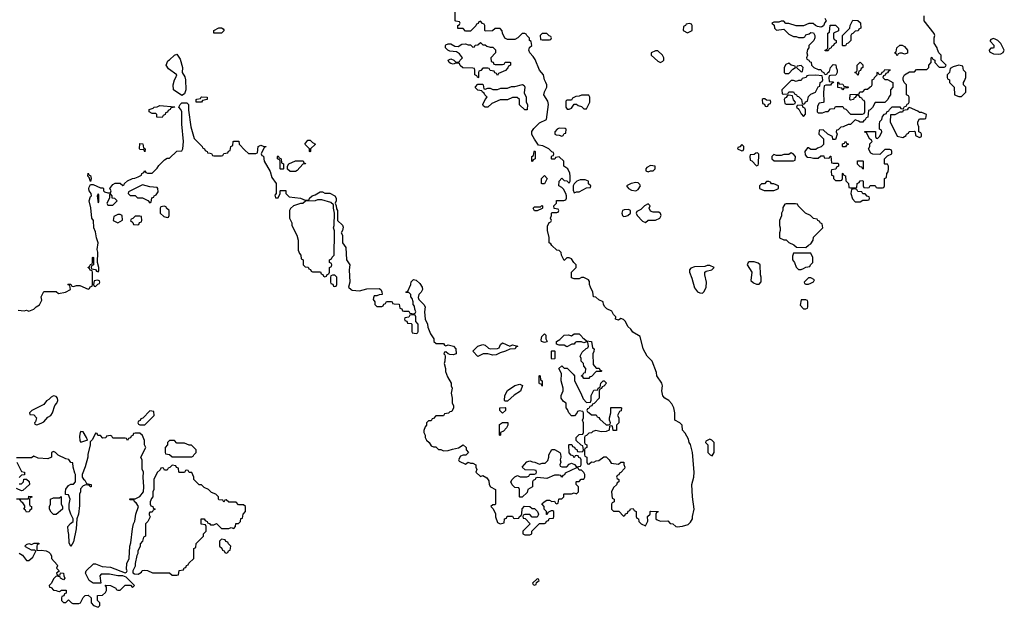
# Model space of a CAD drawing. Header units: inches. Extents: x 2494115 to 2685112, y 774173 to 915163.
# Tile 137 of 215: x 2578455 to 2586438, y 903634 to 908398. Entities that reach past the tile are written whole.
import ezdxf

# ---------------------------------------------------------------- set-up
doc = ezdxf.new("R2010")
doc.units = ezdxf.units.IN
doc.header["$MEASUREMENT"] = 0
doc.layers.add('C5970', color=7, linetype='Continuous')
doc.layers.add('C5980', color=7, linetype='Continuous')

msp = doc.modelspace()

# ---------------------------------------------------------------- linework, layer by layer
at = {"layer": 'C5970', "color": 5, "elevation": 60}
for points in [[(2579770, 907784), (2579702, 907830), (2579699, 907870), (2579709, 907910), (2579722, 907930), (2579728, 907950), (2579660.9, 908000.9), (2579642, 908030), (2579655.3, 908064.7), (2579670, 908072), (2579709.1, 908110.9), (2579730, 908118), (2579756.8, 908076.8), (2579774, 908010), (2579771.3, 907970), (2579794, 907934), (2579798.8, 907910), (2579801, 907830), (2579790, 907798)], [(2579930, 907728.7), (2579886, 907730), (2579886, 907750), (2579890, 907754), (2579922, 907758), (2579926, 907770), (2579932.7, 907772.7), (2579974, 907770), (2579974, 907750), (2579938, 907742)], [(2579610, 907606), (2579567.3, 907607.3), (2579566, 907630), (2579558, 907638), (2579530, 907638), (2579506, 907650), (2579506, 907670), (2579538, 907682), (2579546, 907690), (2579568.7, 907691.3), (2579590, 907702), (2579712.7, 907692.7), (2579710, 907688), (2579678, 907682), (2579674, 907670), (2579658, 907662), (2579652.7, 907647.3), (2579638, 907642), (2579634, 907630), (2579618, 907622)], [(2579470, 907328), (2579462, 907342), (2579430, 907346), (2579426, 907350), (2579430, 907394), (2579452.7, 907392.7), (2579458, 907358), (2579471.6, 907351.6)], [(2579030, 907086), (2579018, 907118), (2579008, 907130), (2579010, 907154), (2579018, 907138), (2579030, 907134), (2579034, 907110)], [(2579450, 907058), (2579338, 907002), (2579334, 906990), (2579350, 906974), (2579390, 906974), (2579410, 906954), (2579450, 906954), (2579492.7, 906932.7), (2579510, 906914), (2579522, 906918), (2579527.3, 906952.7), (2579542, 906958), (2579546, 906970), (2579562, 906978), (2579576.4, 907003.6), (2579575.3, 907030), (2579570, 907038), (2579510, 907042)], [(2579090, 906986), (2579082, 906970), (2579090, 906914), (2579098, 906922), (2579098, 906930), (2579098, 906978)], [(2579190, 906986), (2579182, 906978), (2579182, 906950), (2579162, 906910), (2579170, 906894), (2579210, 906894), (2579246, 906930), (2579227.3, 906947.3), (2579206, 906950), (2579206, 906970)], [(2579626, 906886), (2579598, 906882), (2579594, 906870), (2579594, 906830), (2579623.6, 906803.6), (2579650, 906794), (2579662, 906798), (2579666, 906810), (2579666, 906850), (2579646, 906870), (2579642, 906882)], [(2579270, 906818), (2579250, 906818), (2579218, 906802), (2579214, 906770), (2579250, 906752), (2579270, 906762), (2579287.3, 906772.7), (2579286, 906810)], [(2579430, 906806), (2579390, 906806), (2579372.7, 906787.3), (2579358, 906782), (2579354, 906770), (2579372.7, 906752.7), (2579378, 906738), (2579410, 906734), (2579422, 906738), (2579427.3, 906752.7), (2579442, 906758), (2579446, 906770), (2579442, 906802)], [(2579086, 906286), (2579058, 906282), (2579054, 906250), (2579058, 906238), (2579070, 906234), (2579087.3, 906252.7), (2579102, 906258), (2579106, 906270), (2579102, 906282)], [(2578730, 905348), (2578710, 905338), (2578690, 905318), (2578671.6, 905308.4), (2578650, 905278), (2578554, 905230), (2578534, 905210), (2578538, 905198), (2578570, 905194), (2578591.3, 905171.3), (2578582, 905138), (2578574, 905130), (2578578, 905118), (2578594, 905114), (2578630, 905126), (2578650, 905138), (2578684, 905176), (2578708, 905190), (2578722, 905210), (2578739, 905270), (2578756, 905290), (2578764, 905310), (2578762, 905330), (2578750, 905342)], [(2579510, 905226), (2579452.7, 905167.3), (2579438, 905162), (2579432.7, 905147.3), (2579418, 905142), (2579414, 905130), (2579418, 905118), (2579430, 905114), (2579470, 905114), (2579546, 905190), (2579542, 905222)], [(2578950, 905058), (2578944.7, 905050), (2578939.8, 905020.2), (2578942.8, 904982.8), (2578950, 904972), (2578990, 904986), (2579006, 904990), (2578998, 905010), (2578970, 905055.3)], [(2579710, 904986), (2579670, 904986), (2579654, 904970), (2579654, 904950), (2579634, 904930), (2579634, 904890), (2579638, 904878), (2579670, 904874), (2579690, 904854), (2579850, 904854), (2579862, 904858), (2579866, 904870), (2579886, 904890), (2579886, 904910), (2579847.3, 904947.3), (2579828.4, 904948.4), (2579790, 904966), (2579730, 904966)], [(2578730, 904386), (2578710, 904406), (2578698, 904430), (2578698, 904450), (2578706, 904470), (2578706, 904510), (2578730, 904522), (2578778, 904522), (2578792, 904532), (2578792, 904470), (2578802, 904450), (2578802, 904430), (2578750, 904386)]]:
    msp.add_lwpolyline(points, close=True, dxfattribs=at)
for points in [[(2578442, 906042), (2578490, 906038), (2578510, 906042), (2578530, 906034), (2578570, 906052), (2578588.7, 906071.3), (2578614.6, 906085.4), (2578634.6, 906125.4), (2578628, 906150), (2578650, 906194), (2578750, 906194), (2578770, 906178), (2578826, 906190), (2578866, 906210), (2578862, 906242), (2578846, 906250), (2578850, 906254), (2578870, 906254), (2578878, 906238), (2578890, 906234), (2578916.4, 906243.6), (2578943.6, 906243.6), (2579010, 906214), (2579022, 906218), (2579027.3, 906232.7), (2579042, 906238), (2579046, 906250), (2579046, 906350), (2579042, 906362), (2579027.3, 906367.3), (2579022, 906382), (2579008, 906390), (2579022, 906398), (2579030, 906414), (2579042, 906418), (2579046, 906430), (2579046, 906470), (2579050, 906474), (2579054, 906470), (2579054, 906410), (2579038, 906402), (2579034, 906390), (2579038, 906378), (2579070, 906374), (2579078, 906358), (2579090, 906354), (2579098, 906362), (2579098, 906390), (2579086, 906430), (2579088, 906512), (2579084, 906536), (2579092.3, 906590), (2579078, 906630), (2579070, 906678), (2579057, 906710), (2579052.3, 906770), (2579041.2, 906790), (2579032.7, 906872.7), (2579017, 906930), (2579030, 906964.7), (2579038, 906970), (2579035.3, 906990), (2579018, 907010), (2579015.1, 907030), (2579018.6, 907041.4), (2579030, 907062), (2579050, 907061), (2579110, 907034), (2579130, 907034), (2579134, 907030), (2579134, 907010), (2579143.6, 907003.6), (2579170, 906994), (2579190, 906994), (2579198, 907010), (2579186, 907030), (2579210, 907062), (2579230, 907072), (2579270, 907072), (2579290, 907054), (2579302, 907058), (2579306, 907070), (2579328.4, 907091.6), (2579368.4, 907111.6), (2579387.3, 907112.7), (2579416.4, 907123.6), (2579442, 907138), (2579446, 907150), (2579462, 907158), (2579470, 907174), (2579478, 907158), (2579490, 907154), (2579530, 907154), (2579570, 907194), (2579583.1, 907216.9), (2579630, 907262), (2579650, 907274), (2579670, 907274), (2579728.4, 907331.6), (2579770, 907334), (2579778, 907350), (2579782, 907410), (2579768.4, 907551.6), (2579768.7, 907650), (2579762, 907670), (2579746, 907690), (2579755.3, 907710), (2579770, 907724.7), (2579810, 907724.7), (2579824.7, 907710), (2579823.5, 907663.5), (2579842.8, 907530), (2579870, 907434), (2579934, 907370), (2579938, 907358), (2579954, 907350), (2579958, 907338), (2579974, 907330), (2579978, 907318), (2580000, 907315.2)], [(2578450, 904074), (2578478, 904058), (2578510, 904014), (2578530, 904014), (2578560.4, 904039.6), (2578586, 904090), (2578578, 904098), (2578550, 904098), (2578503.1, 904123.1), (2578498, 904130), (2578510, 904142), (2578530, 904151.3), (2578550, 904142), (2578572.7, 904152.7), (2578610, 904154), (2578610, 904146), (2578598, 904142), (2578592.7, 904127.3), (2578594, 904094), (2578630, 904096), (2578670, 904091), (2578690, 904082), (2578702, 904070), (2578712, 904050), (2578714, 904030), (2578759.6, 903979.6), (2578762, 903970), (2578754, 903950), (2578772.7, 903932.7), (2578774, 903926), (2578754, 903910), (2578758, 903898), (2578770, 903894), (2578782, 903898), (2578786, 903914), (2578810, 903912), (2578812, 903890), (2578822, 903870), (2578810, 903858), (2578786, 903870), (2578782, 903882), (2578750, 903886), (2578730, 903866), (2578714, 903830), (2578694, 903810), (2578698, 903798), (2578710, 903794), (2578730, 903774), (2578751.6, 903771.6), (2578763.6, 903763.6), (2578778, 903762), (2578792.7, 903772.7), (2578832.7, 903772.7), (2578832.7, 903747.3), (2578818, 903742), (2578812.7, 903727.3), (2578798, 903722), (2578794, 903710), (2578794, 903690), (2578810, 903674), (2578830, 903674), (2578850, 903694), (2578874, 903670), (2578885.4, 903665.4), (2578934.6, 903665.4), (2578948.4, 903671.6), (2578970, 903714), (2578986, 903730), (2579010, 903732), (2579034, 903710), (2579034, 903670), (2579054, 903650), (2579090, 903634), (2579106, 903650), (2579106, 903670), (2579086, 903690), (2579086, 903730), (2579127.3, 903732.7), (2579150, 903754), (2579158, 903770), (2579158, 903798), (2579147.3, 903812.7), (2579190, 903812), (2579234, 903790), (2579238, 903778), (2579250, 903774), (2579270, 903774), (2579310, 903814), (2579354, 903814), (2579370, 903794), (2579386, 903810), (2579318, 903878), (2579290, 903888.7), (2579250, 903889), (2579183.2, 903903.2), (2579116.9, 903903.1), (2579106, 903890), (2579114, 903830), (2579050, 903829), (2579018, 903850), (2578989.2, 903910), (2578994, 903930), (2579053.6, 903986.4), (2579070, 903986.8), (2579124.9, 903964.9), (2579190, 903960.7), (2579310, 903914), (2579322, 903918), (2579326, 903930), (2579322, 903942), (2579324, 903990), (2579342, 904030), (2579348.7, 904130), (2579356.4, 904156.4), (2579368.9, 904271.1), (2579378, 904310), (2579388.4, 904331.6), (2579395.3, 904390), (2579418, 904450), (2579400.4, 904480.4), (2579386, 904490), (2579382, 904502), (2579350, 904506), (2579346, 904510), (2579350, 904514), (2579390, 904514), (2579430, 904532), (2579458, 904570), (2579462, 904610), (2579455.3, 904690), (2579458, 904730), (2579447.3, 904752.7), (2579447.3, 904827.3), (2579438, 904850), (2579478, 904930), (2579468, 904950), (2579467.3, 904987.3), (2579450, 905026), (2579430, 905046), (2579390, 905046), (2579378, 905042), (2579372.7, 905027.3), (2579358, 905022), (2579352.7, 905007.3), (2579338, 905002), (2579330, 904986), (2579322, 905002), (2579310, 905006), (2579210, 905006), (2579202, 905022), (2579190, 905026), (2579158, 905022), (2579152.7, 905007.3), (2579130, 905006), (2579110, 905026), (2579087.3, 905027.3), (2579082, 905042), (2579070, 905046), (2579046, 904994), (2579025.4, 904974.6), (2579026.8, 904950), (2579007.1, 904872.9), (2579006.8, 904850), (2578987.1, 904772.9), (2578962, 904710), (2578962, 904690), (2578971.6, 904671.6), (2578983.6, 904663.6), (2578998, 904638), (2579034, 904630), (2579034, 904610), (2579026, 904610), (2579022, 904622), (2578990, 904626), (2578970, 904618), (2578946.8, 904593.2), (2578946.8, 904570), (2578940.7, 904550), (2578939.8, 904460.2), (2578931.3, 904390), (2578918, 904350), (2578914, 904270), (2578890, 904166), (2578870, 904128), (2578856.4, 904156.4), (2578854.6, 904225.4), (2578848, 904250), (2578846, 904290), (2578865.6, 904314.4), (2578888, 904330), (2578888.7, 904350), (2578868.7, 904390), (2578855.3, 904430), (2578855.3, 904470), (2578864, 904510), (2578850, 904546), (2578827.3, 904547.3), (2578826, 904570), (2578828.4, 904591.6), (2578850, 904622), (2578870, 904632), (2578890, 904632), (2578908, 904650), (2578908, 904710), (2578901.2, 904721.2), (2578888.7, 904770), (2578886, 904806), (2578870, 904808), (2578853.6, 904833.6), (2578830, 904838), (2578767.3, 904867.3), (2578746, 904890), (2578730, 904898), (2578714, 904890), (2578714, 904850), (2578683.6, 904836.4), (2578604, 904844), (2578570, 904858), (2578550, 904846), (2578430, 904846)], [(2578432, 904812), (2578470, 904734), (2578494, 904730), (2578492.7, 904707.3), (2578470, 904706), (2578450, 904686)], [(2580000, 904576), (2579986, 904590), (2579950, 904606), (2579930, 904626), (2579910, 904626), (2579886, 904650), (2579866, 904670), (2579866, 904690), (2579850, 904726), (2579830, 904726), (2579822, 904742), (2579810, 904746), (2579798, 904742), (2579790, 904726), (2579750, 904726), (2579746, 904730), (2579742, 904762), (2579727.3, 904767.3), (2579722, 904782), (2579690, 904786), (2579672.7, 904767.3), (2579658, 904762), (2579650, 904746), (2579630, 904746), (2579622, 904762), (2579610, 904766), (2579598, 904762), (2579592.7, 904747.3), (2579570, 904726), (2579542, 904670), (2579542, 904590), (2579534, 904570), (2579534, 904530), (2579523.6, 904516.4), (2579514, 904490), (2579514, 904470), (2579518, 904458), (2579534, 904450), (2579538, 904438), (2579554, 904430), (2579538, 904422), (2579530, 904406), (2579510, 904406), (2579503.6, 904396.4), (2579503.6, 904383.6), (2579511.6, 904368.4), (2579494, 904330), (2579474, 904310), (2579474, 904210), (2579458, 904202), (2579452, 904170), (2579432.7, 904147.3), (2579431.6, 904128.4), (2579414, 904090), (2579414, 904070), (2579405.4, 904054.6), (2579392, 903990), (2579391.6, 903968.4), (2579372, 903930), (2579372.7, 903912.7), (2579385.4, 903905.4), (2579416.4, 903903.6), (2579442, 903918), (2579447.3, 903932.7), (2579470, 903934), (2579491.6, 903931.6), (2579532.7, 903912.7), (2579670, 903914), (2579690, 903894), (2579730, 903894), (2579742, 903898), (2579747.3, 903932.7), (2579782, 903938), (2579787.3, 903952.7), (2579802, 903958), (2579807.3, 903972.7), (2579822, 903978), (2579827.3, 903992.7), (2579866, 904030), (2579866, 904110), (2579882, 904118), (2579886, 904150), (2579946, 904210), (2579946, 904230), (2579966, 904250), (2579966, 904290), (2579962, 904302), (2579927.3, 904307.3), (2579926, 904350), (2579951.6, 904351.6), (2579958, 904338), (2579974, 904330), (2579978, 904318), (2579992.7, 904312.7), (2580000, 904304.3)], [(2578450, 904634), (2578470, 904634), (2578486, 904650), (2578487.3, 904672.7), (2578510, 904674), (2578532.7, 904652.7), (2578534, 904630), (2578479.6, 904580.4), (2578470, 904578), (2578430, 904598)], [(2578430, 904514), (2578526, 904514), (2578530, 904534), (2578552.7, 904532.7), (2578552.7, 904527.3), (2578538, 904522), (2578534, 904510), (2578534, 904470), (2578538, 904458), (2578551.6, 904451.6), (2578551.6, 904428.4), (2578538, 904422), (2578532.7, 904407.3), (2578510, 904406), (2578502, 904422), (2578488.4, 904428.4), (2578498, 904442), (2578496.4, 904456.4), (2578480.4, 904480.4), (2578466, 904490), (2578462, 904502), (2578450, 904506)]]:
    msp.add_lwpolyline(points, dxfattribs=at)
at = {"layer": 'C5980', "color": 5, "elevation": 60}
for points in [[(2580000, 907315.2), (2580010, 907314), (2580018, 907298), (2580030, 907294), (2580090, 907294), (2580102, 907298), (2580110, 907314), (2580142, 907318), (2580147.3, 907332.7), (2580162, 907338), (2580166, 907370), (2580182, 907378), (2580186, 907410), (2580190, 907414), (2580232.7, 907412.7), (2580234, 907390), (2580279.6, 907339.6), (2580310, 907314), (2580370, 907314), (2580382, 907318), (2580388, 907370), (2580410, 907382), (2580430, 907372), (2580451.1, 907371.1), (2580450, 907366), (2580438, 907362), (2580414, 907310), (2580418, 907298), (2580431.6, 907291.6), (2580438, 907250), (2580486.4, 907166.4), (2580499.8, 907119.8), (2580534, 907070), (2580534, 906990), (2580524.7, 906975.3), (2580530, 906954), (2580550, 906954), (2580566, 906990), (2580566, 907010), (2580570, 907014), (2580612.7, 907012.7), (2580614, 906990), (2580641, 906961), (2580730.7, 906950.7), (2580770, 906934), (2580802, 906938), (2580806, 906950), (2580826, 906970), (2580850, 906978), (2580890, 907002), (2580910, 907002), (2580930, 906992), (2580970, 906991.3), (2581010.7, 906970.7), (2581022, 906950), (2581022, 906930), (2581012, 906910), (2581022, 906890), (2581023.6, 906863.6), (2581032, 906850), (2581032, 906770), (2581071.1, 906731.1), (2581076.9, 906716.9), (2581071.3, 906688.7), (2581062, 906670), (2581072, 906650), (2581072, 906590), (2581098, 906550), (2581106, 906450), (2581132, 906410), (2581126, 906370), (2581131.3, 906270), (2581122, 906230), (2581142, 906210), (2581150, 906204.7), (2581210, 906198.8), (2581270, 906216), (2581370, 906218), (2581382, 906210), (2581391.3, 906191.3), (2581394, 906170), (2581370, 906168), (2581350, 906158), (2581330, 906158), (2581323.6, 906143.6), (2581322, 906130), (2581334, 906110), (2581334, 906090), (2581350, 906074), (2581390, 906074), (2581402, 906078), (2581407.3, 906092.7), (2581422, 906098), (2581430, 906114), (2581467.3, 906112.7), (2581474, 906110), (2581478, 906098), (2581490, 906094), (2581532.7, 906092.7), (2581538, 906058), (2581552.7, 906052.7), (2581558, 906038), (2581570, 906034), (2581610, 906034), (2581618, 906018), (2581650, 906014), (2581662, 906018), (2581666, 906030), (2581658, 906050), (2581656.4, 906076.4), (2581646, 906090), (2581646, 906110), (2581636.4, 906136.4), (2581626, 906150), (2581626, 906170), (2581610, 906186), (2581590, 906186), (2581586, 906190), (2581602, 906198), (2581625.2, 906250), (2581630, 906272), (2581649, 906291), (2581670, 906286), (2581698, 906258), (2581718, 906230), (2581722, 906210), (2581710.9, 906189.1), (2581692, 906170), (2581685.4, 906145.4), (2581692, 906130), (2581732, 906090), (2581742, 906070), (2581738, 906030), (2581742, 905970), (2581762, 905930), (2581765.4, 905905.4), (2581784.7, 905850), (2581812, 905810), (2581814, 905790), (2581832.7, 905772.7), (2581890, 905774), (2581898, 905758), (2581910, 905754), (2581930, 905762), (2581970.9, 905750.9), (2581992, 905730), (2581994, 905690), (2581970, 905682), (2581943.1, 905683.1), (2581928, 905688), (2581910, 905706), (2581898, 905702), (2581894, 905690), (2581902, 905682), (2581904.7, 905670), (2581902.8, 905630), (2581896, 905610), (2581906, 905570), (2581906.4, 905546.4), (2581923.5, 905503.5), (2581954, 905450), (2581954, 905430), (2581962, 905410), (2581952, 905370), (2581962, 905330), (2581962, 905290), (2581971.1, 905271.1), (2581972, 905250), (2581958, 905222), (2581942, 905218), (2581932.7, 905207.3), (2581898, 905202), (2581890, 905186), (2581830, 905186), (2581810, 905166), (2581798, 905162), (2581790, 905146), (2581770, 905146), (2581754, 905130), (2581754, 905110), (2581743.6, 905096.4), (2581732.7, 905067.3), (2581732, 905050), (2581742, 905030), (2581742, 905010), (2581752, 904990), (2581774, 904970), (2581790, 904942), (2581810, 904934), (2581830, 904934), (2581850, 904914), (2581870, 904914), (2581890, 904902), (2581930, 904904.7), (2581963.1, 904916.9), (2582013.2, 904926.8), (2582050, 904952), (2582074, 904930), (2582074, 904910), (2582094, 904890), (2582071.6, 904868.4), (2582050, 904868), (2582030, 904858), (2582014, 904830), (2582018, 904818), (2582070, 904794), (2582090, 904812), (2582110, 904802), (2582130, 904802), (2582154, 904790), (2582154, 904770), (2582162, 904750), (2582154, 904730), (2582190, 904694), (2582210, 904702), (2582243.6, 904683.6), (2582259.6, 904659.6), (2582262, 904630), (2582271.6, 904611.6), (2582312, 904590), (2582314, 904470), (2582310, 904466), (2582290, 904466), (2582274, 904450), (2582292.7, 904432.7), (2582312, 904392), (2582312.7, 904367.3), (2582330, 904322), (2582350, 904312), (2582382, 904318), (2582386, 904350), (2582402, 904358), (2582408, 904372), (2582451.6, 904371.6), (2582458, 904358), (2582470, 904354), (2582502, 904358), (2582506, 904370), (2582522, 904378), (2582527.3, 904392.7), (2582528.9, 904431.1), (2582547.3, 904452.7), (2582591.6, 904451.6), (2582610, 904434), (2582630, 904434), (2582654, 904410), (2582662, 904390), (2582659.6, 904380.4), (2582650, 904366), (2582610, 904366), (2582590, 904386), (2582550, 904386), (2582538, 904382), (2582534, 904370), (2582538, 904358), (2582552.7, 904352.7), (2582594, 904310), (2582534, 904250), (2582534, 904230), (2582550, 904222), (2582590, 904222), (2582606, 904230), (2582608, 904252), (2582670, 904314), (2582710, 904314), (2582722, 904318), (2582727.3, 904332.7), (2582742, 904338), (2582747.3, 904352.7), (2582782, 904358), (2582786, 904370), (2582786, 904410), (2582776.4, 904416.4), (2582763.6, 904416.4), (2582738, 904402), (2582732.7, 904387.3), (2582727.3, 904387.3), (2582726, 904410), (2582706, 904430), (2582706, 904450), (2582687.3, 904472.7), (2582706, 904490), (2582730, 904502), (2582750, 904502), (2582770, 904492), (2582790, 904494), (2582798, 904478), (2582810, 904474), (2582822, 904478), (2582826, 904510), (2582830, 904514), (2582850, 904514), (2582866, 904530), (2582866, 904550), (2582870, 904554), (2582930, 904554), (2582950, 904562), (2582970, 904554), (2582986, 904570), (2582986, 904610), (2582966, 904630), (2582966, 904650), (2582970, 904654), (2582990, 904654), (2583008.4, 904671.6), (2583030, 904674), (2583038, 904690), (2583038, 904710), (2583030, 904726), (2583010, 904746), (2582990, 904746), (2582982, 904762), (2582970, 904766), (2582878, 904722), (2582872.7, 904707.3), (2582858, 904702), (2582850, 904688), (2582842, 904702), (2582830, 904706), (2582790, 904706), (2582730, 904678), (2582652.7, 904687.3), (2582638, 904682), (2582634, 904670), (2582618, 904662), (2582614, 904650), (2582614, 904610), (2582574, 904590), (2582570, 904566), (2582530, 904526), (2582510, 904526), (2582506, 904530), (2582506, 904590), (2582502, 904602), (2582470, 904606), (2582447.3, 904627.3), (2582438, 904650), (2582448.9, 904671.1), (2582470, 904692), (2582490, 904702), (2582512.7, 904692.7), (2582567.3, 904692.7), (2582582, 904698), (2582590, 904714), (2582630, 904714), (2582642, 904718), (2582646, 904730), (2582642, 904742), (2582630, 904746), (2582552.7, 904747.3), (2582528, 904770), (2582567.3, 904812.7), (2582590, 904822), (2582612.7, 904812.7), (2582631.6, 904811.6), (2582670, 904794), (2582690, 904802), (2582716.4, 904803.6), (2582736.4, 904823.6), (2582746, 904850), (2582746, 904870), (2582770, 904914), (2582790, 904914), (2582834, 904890), (2582839.6, 904879.6), (2582842, 904850), (2582838, 904830), (2582842, 904810), (2582834, 904790), (2582838, 904778), (2582850, 904774), (2582890, 904774), (2582910, 904794), (2582930, 904802), (2582952.7, 904792.7), (2582970, 904774), (2583002, 904778), (2583006, 904790), (2583006, 904830), (2583002, 904842), (2582987.3, 904847.3), (2582982, 904862), (2582970, 904866), (2582958, 904862), (2582950, 904846), (2582942, 904862), (2582927.3, 904867.3), (2582910, 904886), (2582906, 904950), (2582910, 904954), (2582932.7, 904952.7), (2582938, 904938), (2582952.7, 904932.7), (2582958, 904918), (2582972.7, 904912.7), (2582978, 904898), (2582990, 904894), (2583022, 904898), (2583026, 904910), (2583022, 904942), (2583007.3, 904947.3), (2582967.3, 904987.3), (2582966, 905010), (2582990, 905034), (2583022, 905038), (2583026, 905050), (2583026, 905130), (2583018, 905150), (2583026, 905170), (2583026, 905210), (2583022, 905222), (2582990, 905226), (2582978, 905222), (2582972.7, 905207.3), (2582952.7, 905187.3), (2582930, 905186), (2582906, 905210), (2582896.4, 905236.4), (2582886, 905250), (2582886, 905290), (2582863.1, 905303.1), (2582846, 905330), (2582846, 905350), (2582862, 905390), (2582862, 905410), (2582844, 905470), (2582848.4, 905528.4), (2582826, 905570), (2582850, 905592), (2582870, 905574), (2582892.7, 905572.7), (2582943.6, 905523.6), (2582952, 905510), (2582952, 905470), (2583004.7, 905370), (2583023.6, 905323.6), (2583050, 905294), (2583082, 905298), (2583087.3, 905312.7), (2583088, 905350), (2583106, 905390), (2583110, 905394), (2583142, 905398), (2583146, 905410), (2583162, 905418), (2583168, 905450), (2583186, 905470), (2583194, 905470), (2583211.6, 905451.6), (2583190, 905426), (2583178, 905422), (2583172.7, 905407.3), (2583158, 905402), (2583154, 905390), (2583154, 905330), (2583112.7, 905287.3), (2583098, 905282), (2583092.7, 905267.3), (2583078, 905262), (2583070, 905246), (2583058, 905242), (2583054, 905230), (2583058, 905218), (2583070, 905214), (2583090, 905194), (2583130, 905194), (2583138, 905178), (2583150, 905174), (2583159.6, 905159.6), (2583210, 905114), (2583230, 905114), (2583242, 905118), (2583246, 905130), (2583238, 905150), (2583238, 905170), (2583248.7, 905210), (2583247.3, 905252.7), (2583330, 905254), (2583334, 905250), (2583332.7, 905227.3), (2583318, 905222), (2583302, 905190), (2583312, 905170), (2583312, 905130), (2583294, 905110), (2583292.7, 905067.3), (2583267.3, 905067.3), (2583262, 905102), (2583250, 905106), (2583238, 905102), (2583234, 905070), (2583210, 905058), (2583170, 905055.3), (2583127.3, 905067.3), (2583101, 905059), (2583090, 905048), (2583070, 905046), (2583050, 905026), (2583038, 905022), (2583034, 905010), (2583034, 904970), (2583038, 904958), (2583054, 904950), (2583054, 904930), (2583038, 904922), (2583034, 904910), (2583034, 904870), (2583038, 904858), (2583054, 904850), (2583054, 904810), (2583058, 904798), (2583070, 904794), (2583090, 904814), (2583110, 904812), (2583130, 904822), (2583150, 904824.7), (2583190, 904854), (2583210, 904854), (2583234, 904830), (2583250, 904802), (2583310, 904794), (2583328.4, 904811.6), (2583352, 904810), (2583352.7, 904792.7), (2583362, 904770), (2583359.6, 904760.4), (2583330, 904726), (2583318, 904722), (2583312.7, 904707.3), (2583298, 904702), (2583294, 904690), (2583298, 904678), (2583314, 904670), (2583314, 904650), (2583298, 904642), (2583292.7, 904627.3), (2583270, 904606), (2583252, 904570), (2583258, 904518), (2583274, 904510), (2583274, 904490), (2583258, 904482), (2583254, 904470), (2583254, 904430), (2583270, 904414), (2583312.7, 904412.7), (2583350, 904374), (2583362, 904378), (2583367.3, 904392.7), (2583382, 904398), (2583387.3, 904412.7), (2583402, 904418), (2583407.3, 904432.7), (2583430, 904434), (2583438, 904418), (2583454, 904410), (2583454, 904370), (2583458, 904358), (2583472, 904352), (2583474, 904330), (2583494, 904310), (2583530, 904294), (2583547.3, 904332.7), (2583546, 904370), (2583566, 904390), (2583568, 904410), (2583572.7, 904412.7), (2583631.3, 904411.3), (2583630, 904406), (2583618, 904402), (2583614, 904390), (2583614, 904350), (2583623.6, 904343.6), (2583650, 904332), (2583710, 904334), (2583730, 904314), (2583750, 904312), (2583774, 904290), (2583786.4, 904286.4), (2583830, 904292), (2583873.6, 904306.4), (2583894.6, 904325.4), (2583908.7, 904350), (2583908.7, 904370), (2583924, 904430), (2583909, 904530), (2583905.2, 904630), (2583921.2, 904690), (2583924, 904730), (2583909, 904890), (2583893.2, 904953.2), (2583882, 904970), (2583876.4, 904996.4), (2583850, 905046), (2583828, 905070), (2583826, 905110), (2583806, 905130), (2583768, 905150), (2583768, 905210), (2583758, 905250), (2583743.1, 905283.1), (2583718, 905310), (2583686, 905330), (2583668.4, 905348.4), (2583662, 905390), (2583668, 905430), (2583662, 905450), (2583622, 905510), (2583619, 905539), (2583582, 905630), (2583542, 905670), (2583508.7, 905730), (2583486, 905830), (2583425.6, 905865.6), (2583409.1, 905889.1), (2583386, 905910), (2583368, 905950), (2583350, 905968), (2583330, 905975.3), (2583310, 905962), (2583286, 905970), (2583288, 905990), (2583270, 906008), (2583255.1, 906035.1), (2583214.6, 906054.6), (2583198, 906070), (2583188, 906090), (2583186, 906110), (2583150, 906126), (2583127.3, 906147.3), (2583106, 906150), (2583102, 906190), (2583082, 906230), (2583075.3, 906250), (2583074.6, 906274.6), (2583066, 906290), (2583030, 906308), (2583010, 906308), (2582990, 906298), (2582950, 906298), (2582930, 906306), (2582928.7, 906350), (2582968, 906390), (2582968, 906410), (2582948.9, 906428.9), (2582930, 906458), (2582910, 906466), (2582890, 906466), (2582870, 906446), (2582848, 906490), (2582846, 906510), (2582830, 906526), (2582808.9, 906528.9), (2582770, 906568), (2582762, 906582), (2582748, 906590), (2582748.7, 906631.3), (2582734, 906690), (2582734, 906710), (2582735.3, 906724.7), (2582747.3, 906752.7), (2582762, 906758), (2582766, 906770), (2582758, 906790), (2582766, 906810), (2582766, 906830), (2582770, 906834), (2582810, 906834), (2582822, 906838), (2582826, 906850), (2582822, 906862), (2582787.3, 906867.3), (2582786, 906890), (2582806, 906910), (2582807.3, 906932.7), (2582867.3, 906932.7), (2582882, 906938), (2582888, 906952), (2582888.7, 906970), (2582882, 906990), (2582863.1, 907023.1), (2582850, 907038), (2582826, 907050), (2582828, 907088), (2582850, 907114), (2582870, 907094), (2582892, 907092), (2582910, 907074), (2582918, 907090), (2582918, 907130), (2582914.6, 907154.6), (2582898, 907190), (2582866, 907210), (2582866, 907250), (2582830, 907286), (2582798, 907282), (2582792.7, 907267.3), (2582770, 907266), (2582766, 907270), (2582767.3, 907287.3), (2582770, 907294), (2582782, 907298), (2582786, 907310), (2582782, 907322), (2582770, 907326), (2582746, 907350), (2582696.4, 907376.4), (2582662, 907382), (2582628, 907430), (2582608.4, 907468.4), (2582608.4, 907491.6), (2582623.1, 907516.9), (2582670, 907562), (2582726, 907590), (2582742, 907710), (2582736.5, 907736.5), (2582704, 907790), (2582710, 907814), (2582728, 907850), (2582728, 907870), (2582722, 907890), (2582709, 907910), (2582702, 907950), (2582669, 907990), (2582634, 908074), (2582619, 908099), (2582590, 908128), (2582582, 908150), (2582588.4, 908171.6), (2582606, 908190), (2582602, 908222), (2582588.4, 908228.4), (2582587.3, 908247.3), (2582566, 908270), (2582562, 908282), (2582550, 908286), (2582530, 908286), (2582494, 908250), (2582470, 908238), (2582410, 908238), (2582387.3, 908247.3), (2582368.4, 908288.4), (2582367.3, 908307.3), (2582350, 908326), (2582310, 908326), (2582287.3, 908307.3), (2582230, 908306), (2582226, 908310), (2582226, 908350), (2582222, 908362), (2582207.3, 908367.3), (2582190, 908386), (2582178, 908382), (2582172.7, 908367.3), (2582158, 908362), (2582152.7, 908347.3), (2582110, 908306), (2582070, 908306), (2582050, 908326), (2582007.3, 908327.3), (2582006, 908350), (2582022, 908358), (2582026, 908370), (2582022, 908382), (2581990, 908386), (2581986, 908390), (2581986, 908470)], [(2584982, 908410), (2584994, 908390), (2584983.6, 908376.4), (2584972.7, 908347.3), (2584959.6, 908340.4), (2584950, 908338), (2584923.1, 908343.1), (2584906, 908350), (2584887.3, 908367.3), (2584870, 908368), (2584852.7, 908367.3), (2584810, 908348), (2584750, 908348), (2584690, 908368), (2584668, 908368), (2584650, 908386), (2584630, 908386), (2584610, 908378), (2584570, 908378), (2584554, 908370), (2584572.7, 908352.7), (2584574, 908330), (2584590, 908314), (2584650, 908322), (2584690, 908282), (2584730, 908262), (2584750, 908262), (2584770, 908254), (2584810, 908254), (2584822, 908258), (2584830, 908274), (2584856.4, 908283.6), (2584870, 908294), (2584890, 908292), (2584902, 908270), (2584902, 908250), (2584894, 908230), (2584854, 908190), (2584854, 908170), (2584843.6, 908156.4), (2584838, 908130), (2584842, 908110), (2584834, 908090), (2584838, 908078), (2584854, 908070), (2584858, 908058), (2584872.7, 908052.7), (2584874, 908030), (2584894, 908010), (2584930, 907994), (2584950, 907994), (2584958, 907978), (2584974, 907970), (2584978, 907958), (2584990, 907954), (2585002, 907958), (2585006, 907970), (2585022, 907978), (2585028, 908010), (2585050, 908034), (2585072.7, 908032.7), (2585074, 908010), (2585082, 907990), (2585082, 907970), (2585072.7, 907947.3), (2585030, 907946), (2585018, 907942), (2585014, 907930), (2585018, 907898), (2585050, 907894), (2585054, 907890), (2585038, 907882), (2585030, 907866), (2584990, 907866), (2584978, 907862), (2584972, 907810), (2584974, 907730), (2584970, 907726), (2584938, 907722), (2584923.6, 907696.4), (2584922, 907650), (2584930, 907642), (2584963.6, 907643.6), (2584990, 907654), (2585010, 907654), (2585030, 907674), (2585062, 907678), (2585070, 907694), (2585130, 907694), (2585138, 907678), (2585152.7, 907672.7), (2585190, 907632), (2585287.3, 907632.7), (2585302, 907638), (2585306, 907650), (2585306, 907730), (2585302, 907742), (2585290, 907746), (2585282, 907762), (2585270, 907766), (2585262, 907782), (2585250, 907786), (2585238, 907782), (2585230, 907766), (2585218, 907762), (2585214, 907750), (2585190, 907746), (2585186, 907750), (2585188, 907792), (2585250, 907794), (2585262, 907798), (2585267.3, 907812.7), (2585290, 907814), (2585310, 907834), (2585330, 907834), (2585350, 907854), (2585362, 907858), (2585366, 907870), (2585366, 907910), (2585382, 907918), (2585386, 907930), (2585406, 907950), (2585406, 907970), (2585410, 907974), (2585418, 907958), (2585430, 907954), (2585442, 907958), (2585447.3, 907972.7), (2585462, 907978), (2585470, 907994), (2585512.7, 907992.7), (2585510, 907986), (2585498, 907982), (2585490, 907966), (2585478, 907962), (2585472.7, 907947.3), (2585458, 907942), (2585454, 907930), (2585470, 907914), (2585490, 907914), (2585534, 907890), (2585534, 907850), (2585514, 907830), (2585514, 907790), (2585503.6, 907776.4), (2585494, 907750), (2585470, 907726), (2585390, 907726), (2585370, 907686), (2585350, 907666), (2585338, 907662), (2585331.6, 907608.4), (2585318, 907602), (2585310, 907586), (2585298, 907582), (2585290, 907566), (2585270, 907566), (2585256.4, 907576.4), (2585230, 907586), (2585191.6, 907548.4), (2585172.7, 907547.3), (2585131.6, 907528.4), (2585112.7, 907527.3), (2585090, 907506), (2585078, 907502), (2585074, 907490), (2585082, 907470), (2585070, 907426), (2585047.3, 907427.3), (2585046, 907450), (2585006, 907470), (2584970, 907506), (2584938, 907502), (2584934, 907470), (2584971.6, 907431.6), (2584972.7, 907387.3), (2584952.7, 907367.3), (2584923.6, 907356.4), (2584910, 907346), (2584870, 907346), (2584850, 907358), (2584842, 907358), (2584822, 907330), (2584823.6, 907303.6), (2584834, 907290), (2584843.6, 907283.6), (2584870, 907282), (2584890, 907274), (2584930, 907274), (2584950, 907294), (2584974, 907294), (2584978, 907278), (2585010, 907274), (2585022, 907278), (2585027.3, 907292.7), (2585032.7, 907292.7), (2585038, 907238), (2585050, 907234), (2585090, 907234), (2585094, 907230), (2585094, 907210), (2585078, 907202), (2585072.7, 907187.3), (2585038, 907182), (2585034, 907170), (2585038, 907138), (2585052.7, 907132.7), (2585054, 907110), (2585070, 907094), (2585110, 907094), (2585122, 907098), (2585126, 907110), (2585126, 907150), (2585130, 907154), (2585138, 907138), (2585151.6, 907131.6), (2585152.7, 907092.7), (2585174, 907070), (2585178, 907038), (2585190, 907034), (2585230, 907034), (2585242, 907038), (2585246, 907070), (2585262, 907078), (2585268.4, 907091.6), (2585290, 907094), (2585294, 907090), (2585294, 907050), (2585298, 907038), (2585330, 907034), (2585342, 907038), (2585350, 907054), (2585390, 907054), (2585398, 907038), (2585410, 907034), (2585450, 907034), (2585462, 907038), (2585466, 907050), (2585466, 907110), (2585482, 907118), (2585486, 907150), (2585495.3, 907164.7), (2585498, 907190), (2585498, 907210), (2585490, 907226), (2585470, 907226), (2585466, 907230), (2585466, 907270), (2585490, 907294), (2585526, 907310), (2585526, 907330), (2585522, 907342), (2585510, 907346), (2585470, 907346), (2585430, 907306), (2585372.7, 907307.3), (2585356.4, 907316.4), (2585338, 907350), (2585348, 907370), (2585348.4, 907391.6), (2585366, 907410), (2585362, 907422), (2585348.4, 907428.4), (2585322, 907482), (2585307.3, 907487.3), (2585307.3, 907492.7), (2585392.7, 907492.7), (2585394, 907450), (2585398, 907438), (2585410, 907434), (2585430, 907454), (2585446, 907490), (2585442, 907502), (2585426, 907510), (2585426, 907550), (2585428.4, 907571.6), (2585446, 907590), (2585450, 907614), (2585467.3, 907632.7), (2585482, 907638), (2585486, 907650), (2585502, 907658), (2585506, 907670), (2585528.4, 907691.6), (2585590, 907692), (2585598, 907678), (2585610, 907674), (2585622, 907678), (2585630, 907694), (2585642, 907698), (2585650, 907714), (2585662, 907718), (2585666, 907730), (2585666, 907770), (2585662, 907782), (2585646, 907790), (2585646, 907870), (2585626, 907890), (2585618, 907910), (2585618, 907930), (2585628.7, 907951.3), (2585670, 907974), (2585710, 907974), (2585726, 907994), (2585810, 907994), (2585826, 908010), (2585826, 908030), (2585846, 908050), (2585846, 908090), (2585850, 908094), (2585858, 908078), (2585874, 908070), (2585874, 908050), (2585910, 908014), (2585950, 908014), (2585962, 908018), (2585966, 908030), (2585926, 908070), (2585926, 908110), (2585908.4, 908128.4), (2585895.3, 908155.3), (2585894, 908170), (2585869, 908209), (2585868.7, 908250), (2585875.3, 908270), (2585870, 908286), (2585788.7, 908390), (2585788.7, 908430)], [(2580000, 904304.3), (2580002, 904302), (2580030, 904302), (2580050, 904314), (2580090, 904274), (2580150, 904274), (2580170, 904282), (2580190, 904274), (2580206, 904290), (2580207.3, 904312.7), (2580230, 904314), (2580246, 904330), (2580247.3, 904352.7), (2580262, 904358), (2580266, 904390), (2580286, 904410), (2580286, 904450), (2580270, 904466), (2580230, 904466), (2580210, 904486), (2580150, 904486), (2580130, 904506), (2580118, 904502), (2580110, 904486), (2580102, 904502), (2580070, 904506), (2580066, 904510), (2580066, 904530), (2580046, 904550), (2580010, 904566), (2580000, 904576)]]:
    msp.add_lwpolyline(points, dxfattribs=at)
for points in [[(2585130, 908186), (2585126, 908190), (2585126, 908270), (2585186, 908330), (2585188, 908350), (2585210, 908394), (2585251.6, 908391.6), (2585271.6, 908371.6), (2585274, 908330), (2585258, 908322), (2585252.7, 908307.3), (2585230, 908306), (2585210, 908286), (2585198, 908282), (2585194, 908270), (2585194, 908230), (2585172.7, 908207.3), (2585158, 908202), (2585150, 908186)], [(2580030, 908288), (2580028, 908310), (2580070, 908332), (2580091.6, 908331.6), (2580103.6, 908323.6), (2580112, 908310), (2580090, 908288)], [(2583886, 908366), (2583858, 908362), (2583854, 908350), (2583838, 908342), (2583834, 908310), (2583870, 908292), (2583890, 908302), (2583906, 908310), (2583906, 908350), (2583902, 908362)], [(2585010, 908146), (2584986, 908146), (2584986, 908150), (2585002, 908158), (2585006, 908170), (2585006, 908290), (2585022, 908298), (2585027.3, 908352.7), (2585070, 908354), (2585094, 908330), (2585092.7, 908307.3), (2585054, 908290), (2585054, 908250), (2585058, 908238), (2585074, 908230), (2585074, 908210), (2585058, 908202), (2585054, 908190), (2585038, 908182), (2585034, 908170), (2585018, 908162)], [(2582730, 908286), (2582690, 908286), (2582674, 908270), (2582678, 908238), (2582690, 908234), (2582750, 908234), (2582762, 908238), (2582766, 908250), (2582762, 908262), (2582747.3, 908267.3)], [(2586350, 908246), (2586330, 908238), (2586322, 908230), (2586323.6, 908223.6), (2586352.7, 908192.7), (2586352.7, 908172.7), (2586350, 908166), (2586330, 908166), (2586314, 908150), (2586318, 908138), (2586350, 908122), (2586390, 908118), (2586410, 908122), (2586428.4, 908131.6), (2586438, 908150), (2586410, 908206), (2586386, 908230), (2586370, 908238)], [(2582210, 908194), (2582230, 908194), (2582243.6, 908183.6), (2582270, 908174), (2582290, 908174), (2582312.7, 908152.7), (2582314, 908130), (2582274, 908090), (2582278, 908058), (2582292.7, 908052.7), (2582298, 908038), (2582310, 908034), (2582370, 908034), (2582382, 908038), (2582390, 908054), (2582430, 908054), (2582434, 908050), (2582434, 908030), (2582418, 908022), (2582412.7, 908007.3), (2582392.7, 907987.3), (2582338, 907962), (2582330, 907946), (2582322, 907962), (2582307.3, 907967.3), (2582302, 907982), (2582270, 907986), (2582262, 908002), (2582250, 908006), (2582210, 908006), (2582192.7, 907987.3), (2582178, 907982), (2582174, 907970), (2582174, 907930), (2582170, 907926), (2582162, 907942), (2582146, 907950), (2582146, 907990), (2582142, 908002), (2582130, 908006), (2582048.9, 908008.9), (2582027.3, 908027.3), (2582022, 908042), (2581990, 908046), (2581970, 908038), (2581950, 908042), (2581938, 908050), (2581928, 908070), (2581950, 908082), (2581974, 908070), (2581990, 908054), (2582010, 908054), (2582022, 908058), (2582026, 908070), (2582046, 908090), (2582020.4, 908120.4), (2581996.4, 908136.4), (2581943.1, 908143.1), (2581926, 908150), (2581908, 908170), (2581906, 908190), (2581910, 908194), (2581930, 908202), (2581950, 908202), (2581983.6, 908183.6), (2582010, 908182), (2582040.4, 908199.6), (2582070, 908202), (2582090, 908194), (2582110, 908194), (2582130, 908174), (2582142, 908178), (2582148.4, 908191.6), (2582170, 908194), (2582190, 908214)], [(2583630, 908146), (2583610, 908146), (2583574, 908130), (2583574, 908110), (2583630, 908062), (2583650, 908052), (2583670, 908062), (2583678, 908070), (2583678, 908090), (2583668, 908110)], [(2585630, 908118), (2585610, 908126), (2585590, 908126), (2585578, 908122), (2585570, 908106), (2585562, 908122), (2585548, 908130), (2585562, 908138), (2585566, 908170), (2585590, 908192), (2585610, 908192), (2585630, 908182), (2585654, 908150), (2585652.7, 908127.3)], [(2584690, 908046), (2584665.4, 908034.6), (2584652, 908010), (2584654, 907970), (2584662, 907962), (2584690, 907962), (2584723.1, 907996.9), (2584746, 908010), (2584742, 908022), (2584710, 908028)], [(2584790, 908026), (2584758, 908022), (2584754, 908010), (2584790, 907974), (2584802, 907978), (2584806, 908010)], [(2585250, 907946), (2585242, 907962), (2585226, 907970), (2585242, 907978), (2585246, 907990), (2585246, 908030), (2585270, 908054), (2585292, 908032), (2585292, 908010), (2585278, 908002), (2585272.7, 907987.3), (2585258, 907982), (2585254, 907950)], [(2586070, 908028), (2586023.6, 908016.4), (2585998, 908002), (2585994, 907970), (2585974, 907950), (2585974, 907930), (2585978, 907918), (2585994, 907910), (2585994, 907890), (2586031.6, 907851.6), (2586034, 907790), (2586070, 907774), (2586090, 907774), (2586126, 907810), (2586126, 907850), (2586106, 907870), (2586106, 907890), (2586116.4, 907903.6), (2586126, 907930), (2586126, 907970), (2586108.4, 907988.4), (2586102, 908022)], [(2584910, 907948), (2584850, 907946), (2584838, 907942), (2584831.6, 907928.4), (2584798, 907922), (2584790, 907906), (2584770, 907906), (2584750, 907898), (2584730, 907906), (2584710, 907906), (2584634, 907830), (2584638, 907798), (2584650, 907794), (2584682, 907798), (2584690, 907814), (2584730, 907814), (2584738, 907798), (2584754, 907790), (2584758, 907778), (2584770, 907774), (2584794, 907750), (2584798, 907718), (2584810, 907714), (2584822, 907718), (2584827.3, 907732.7), (2584842, 907738), (2584850, 907774), (2584870, 907794), (2584906, 907810), (2584930, 907854), (2584942, 907858), (2584946, 907890), (2584962, 907898), (2584966, 907910), (2584962, 907942)], [(2582230, 907834), (2582250, 907842), (2582270, 907842), (2582290, 907832), (2582330, 907832), (2582356.4, 907843.6), (2582410, 907842), (2582443.1, 907856.9), (2582470, 907856), (2582531.3, 907871.3), (2582544.7, 907864.7), (2582551.3, 907850), (2582544.7, 907804.7), (2582562, 907770), (2582562, 907730), (2582572, 907710), (2582570, 907668), (2582550, 907668), (2582507.3, 907707.3), (2582506, 907750), (2582487.3, 907767.3), (2582450, 907768), (2582410, 907748), (2582350, 907748), (2582282, 907718), (2582250, 907688.7), (2582228.4, 907688.4), (2582216.4, 907696.4), (2582208.9, 907711.1), (2582228.4, 907751.6), (2582246, 907770), (2582226, 907790), (2582222, 907802), (2582206, 907810), (2582202, 907822), (2582170, 907826), (2582150, 907846), (2582150, 907854), (2582170, 907874), (2582210, 907874), (2582214, 907870), (2582218, 907838)], [(2585130, 907828), (2585122, 907842), (2585087.3, 907847.3), (2585087.3, 907892.7), (2585092.7, 907892.7), (2585098, 907878), (2585130, 907874), (2585138, 907858), (2585170, 907854), (2585174, 907850), (2585170, 907846), (2585138, 907842)], [(2583070, 907786), (2583010, 907786), (2582990, 907778), (2582963.6, 907776.4), (2582938, 907762), (2582930, 907746), (2582890, 907746), (2582883.6, 907736.4), (2582882, 907690), (2582892.7, 907672.7), (2582910, 907672), (2582930, 907682), (2582950, 907714), (2582970, 907714), (2582983.6, 907703.6), (2583010, 907694), (2583030, 907674), (2583050, 907674), (2583078, 907730), (2583078, 907770)], [(2584496.4, 907756.4), (2584483.6, 907756.4), (2584474, 907750), (2584478, 907718), (2584492.7, 907712.7), (2584498, 907698), (2584510, 907694), (2584522, 907698), (2584527.3, 907712.7), (2584542, 907718), (2584546, 907730), (2584542, 907742), (2584510, 907746)], [(2584690, 907786), (2584678, 907782), (2584670, 907766), (2584658, 907762), (2584654, 907750), (2584658, 907718), (2584670, 907714), (2584730, 907714), (2584742, 907718), (2584746, 907730), (2584728, 907748), (2584722, 907782)], [(2584790, 907706), (2584758, 907702), (2584754, 907690), (2584772.7, 907672.7), (2584790, 907634), (2584810, 907614), (2584827.3, 907632.7), (2584827.3, 907667.3), (2584822, 907682), (2584807.3, 907687.3), (2584802, 907702)], [(2585670, 907686), (2585658, 907682), (2585650, 907666), (2585618, 907662), (2585611.6, 907648.4), (2585590, 907648), (2585550, 907628), (2585514, 907626), (2585512, 907570), (2585570, 907454), (2585616.4, 907443.6), (2585642, 907458), (2585646, 907470), (2585662, 907478), (2585667.3, 907492.7), (2585710, 907494), (2585714, 907490), (2585718, 907458), (2585750, 907442), (2585766, 907450), (2585766, 907470), (2585762, 907482), (2585746, 907490), (2585746, 907530), (2585738, 907550), (2585738, 907570), (2585750, 907594), (2585790, 907594), (2585802, 907598), (2585806, 907630), (2585770, 907646), (2585750, 907646), (2585736.4, 907656.4)], [(2582830, 907518), (2582814, 907510), (2582794, 907490), (2582794, 907470), (2582803.6, 907463.6), (2582830, 907462), (2582850, 907454), (2582862, 907458), (2582870, 907474), (2582882, 907478), (2582886, 907510), (2582876.4, 907516.4)], [(2580810, 907326), (2580806, 907330), (2580806, 907350), (2580766, 907390), (2580790, 907422), (2580810, 907422), (2580830, 907402), (2580854, 907390), (2580814, 907350), (2580814, 907330)], [(2584310, 907386), (2584292.7, 907367.3), (2584278, 907362), (2584274, 907350), (2584310, 907334), (2584322, 907338), (2584326, 907350), (2584326, 907370)], [(2585130, 907366), (2585126, 907370), (2585127.3, 907392.7), (2585142, 907398), (2585150, 907414), (2585158, 907398), (2585174, 907390), (2585158, 907382), (2585150, 907366)], [(2580570, 907186), (2580566, 907190), (2580566, 907250), (2580562, 907262), (2580546, 907270), (2580546, 907290), (2580550, 907294), (2580558, 907278), (2580574, 907270), (2580578, 907238), (2580594, 907230), (2580594, 907190), (2580590, 907186)], [(2582610, 907248), (2582606, 907250), (2582606, 907290), (2582622, 907298), (2582626, 907330), (2582630, 907334), (2582634, 907330), (2582634, 907270), (2582618, 907262)], [(2584438, 907318), (2584423.6, 907316.4), (2584410, 907306), (2584378, 907302), (2584374, 907290), (2584378, 907258), (2584390, 907254), (2584430, 907214), (2584442, 907218), (2584446, 907230), (2584447.3, 907307.3)], [(2584710, 907318), (2584690, 907306), (2584650, 907306), (2584630, 907298), (2584590, 907298), (2584570, 907306), (2584554, 907290), (2584554, 907270), (2584572.7, 907252.7), (2584730, 907254), (2584742, 907258), (2584746, 907290), (2584726, 907310)], [(2580690, 907168), (2580648.4, 907168.4), (2580627.3, 907187.3), (2580626, 907210), (2580638, 907230), (2580690, 907254), (2580752.7, 907252.7), (2580758, 907238), (2580770, 907234), (2580771.3, 907228.7), (2580750, 907226), (2580703.6, 907176.4)], [(2583570, 907215.3), (2583539.6, 907200.4), (2583532, 907190), (2583532.7, 907172.7), (2583550, 907164.7), (2583570, 907172), (2583590, 907172), (2583600.4, 907179.6), (2583608, 907190), (2583606, 907210)], [(2585290, 907186), (2585282, 907202), (2585270, 907206), (2585247.3, 907227.3), (2585247.3, 907252.7), (2585290, 907254), (2585294, 907250), (2585294, 907190)], [(2582690, 907066), (2582686, 907070), (2582686, 907110), (2582710, 907134), (2582731.3, 907110), (2582710, 907066)], [(2583040.4, 907100.4), (2582999.6, 907100.4), (2582971.6, 907088.4), (2582950, 907066), (2582942, 907050), (2582943.6, 907016.4), (2582950, 906994), (2582970, 907002), (2582990, 907002), (2583050, 907034), (2583082, 907038), (2583086, 907050), (2583068, 907068), (2583066, 907090)], [(2583450, 907079), (2583414, 907070), (2583374, 907050), (2583392, 907030), (2583415.3, 907015.3), (2583450, 907011), (2583470, 907021), (2583488.7, 907050), (2583483.1, 907063.1), (2583470, 907075.3)], [(2584530, 907086), (2584510, 907086), (2584492.7, 907067.3), (2584470, 907066), (2584454, 907050), (2584454, 907030), (2584490, 907014), (2584570, 907014), (2584590, 907022), (2584606, 907030), (2584606, 907050), (2584570, 907066), (2584550, 907066), (2584542, 907082)], [(2585226, 907026), (2585198, 907022), (2585194, 906990), (2585206.4, 906946.4), (2585230, 906922), (2585270, 906922), (2585290, 906934), (2585330, 906934), (2585342, 906938), (2585346, 906950), (2585342, 906962), (2585327.3, 906967.3), (2585310, 906986), (2585290, 906986), (2585282, 907002), (2585250, 907006), (2585242, 907022)], [(2580870, 906938), (2580850, 906928.7), (2580772.7, 906927.3), (2580751.1, 906908.9), (2580731.6, 906908.4), (2580674, 906890), (2580650, 906866), (2580642, 906850), (2580642, 906790), (2580662, 906750), (2580662, 906730), (2580702, 906650), (2580712, 906610), (2580714, 906530), (2580723.6, 906503.6), (2580734, 906490), (2580738, 906458), (2580754, 906450), (2580754, 906410), (2580770, 906394), (2580792.7, 906392.7), (2580798, 906378), (2580812.7, 906372.7), (2580818, 906358), (2580830, 906354), (2580892.7, 906352.7), (2580898, 906338), (2580912.7, 906332.7), (2580918, 906318), (2580930, 906314), (2580942, 906318), (2580947.3, 906332.7), (2580962, 906338), (2580966, 906350), (2580966, 906390), (2580982, 906398), (2580986, 906410), (2580982, 906422), (2580966, 906430), (2580966, 906450), (2580982, 906458), (2580987.3, 906472.7), (2581006, 906490), (2581008, 906670), (2581007.3, 906687.3), (2580998, 906710), (2581006, 906730), (2581008, 906830), (2580998, 906870), (2580998, 906898), (2580976.4, 906916.4), (2580903.6, 906936.4)], [(2582650, 906848), (2582629.1, 906849.1), (2582618, 906870), (2582630, 906882), (2582678, 906882), (2582688.7, 906891.3), (2582694, 906890), (2582694, 906870), (2582690, 906866)], [(2583550, 906906), (2583522, 906890), (2583490, 906858), (2583458, 906842), (2583454, 906830), (2583462, 906810), (2583505.4, 906765.4), (2583530, 906754), (2583550, 906772), (2583610, 906772), (2583646, 906790), (2583655.3, 906810), (2583650, 906826), (2583636.4, 906836.4), (2583590, 906838), (2583570, 906846), (2583558, 906870), (2583566, 906890)], [(2584746, 906906), (2584670, 906906), (2584658, 906902), (2584643.6, 906876.4), (2584642, 906850), (2584632, 906830), (2584631.6, 906808.4), (2584614, 906770), (2584614, 906730), (2584622, 906710), (2584622, 906690), (2584614, 906670), (2584614, 906630), (2584650, 906612), (2584670, 906612), (2584690, 906592), (2584731.6, 906571.6), (2584752.7, 906552.7), (2584830, 906552), (2584849.1, 906570.9), (2584870, 906582), (2584888, 906610), (2584890, 906634), (2584966, 906710), (2584962, 906742), (2584946, 906750), (2584942, 906762), (2584926, 906770), (2584922, 906782), (2584890, 906786), (2584866, 906810), (2584826, 906830), (2584766, 906890), (2584762, 906902)], [(2583390, 906858), (2583356.4, 906856.4), (2583342, 906850), (2583338, 906830), (2583342, 906810), (2583350, 906802), (2583370, 906804.7), (2583386, 906810), (2583406, 906830), (2583406, 906850)], [(2584870, 906506), (2584730, 906506), (2584719.6, 906480.4), (2584719.6, 906459.6), (2584722, 906450), (2584738, 906430), (2584751.1, 906391.1), (2584770, 906372), (2584790, 906372), (2584810, 906382), (2584830, 906392), (2584862, 906398), (2584866, 906410), (2584886, 906430), (2584886, 906470)], [(2584050, 906406), (2584030, 906406), (2584010, 906398), (2583925.4, 906394.6), (2583896.9, 906383.1), (2583884.7, 906370), (2583884.7, 906350), (2583903.5, 906303.5), (2583925.2, 906225.2), (2583950, 906191), (2583970, 906182.8), (2583990, 906181), (2584005.6, 906194.4), (2584021.2, 906230), (2584024, 906270), (2584009, 906330), (2584008.7, 906351.3), (2584020.4, 906359.6), (2584066, 906370), (2584086, 906390)], [(2584410, 906435.3), (2584370, 906435.3), (2584362, 906430), (2584352, 906410), (2584391.3, 906350), (2584383.6, 906283.6), (2584403.6, 906263.6), (2584430, 906254), (2584450, 906254), (2584467.3, 906272.7), (2584468, 906310), (2584462, 906330), (2584458, 906410), (2584443.1, 906423.1)], [(2581010, 906326), (2580990, 906326), (2580978, 906322), (2580974, 906310), (2580974, 906270), (2580978, 906258), (2580992.7, 906252.7), (2580998, 906238), (2581010, 906234), (2581022, 906238), (2581026, 906250), (2581026, 906310)], [(2584870, 906306), (2584850, 906306), (2584814, 906270), (2584818, 906258), (2584830, 906254), (2584850, 906254), (2584870, 906262), (2584890, 906274), (2584898, 906290)], [(2584830, 906126), (2584790, 906126), (2584783.6, 906083.6), (2584810, 906054), (2584830, 906054), (2584842, 906058), (2584846, 906070), (2584846, 906110), (2584842, 906122)], [(2581630, 906006), (2581618, 906002), (2581610, 905986), (2581578, 905982), (2581574, 905970), (2581578, 905958), (2581592.7, 905952.7), (2581598, 905938), (2581630, 905934), (2581634, 905930), (2581634, 905870), (2581638, 905858), (2581670, 905854), (2581682, 905858), (2581686, 905870), (2581686, 905930), (2581666, 905950), (2581666, 905990), (2581662, 906002)], [(2582710, 905782), (2582686, 905790), (2582682, 905802), (2582688, 905830), (2582710, 905852), (2582719.6, 905839.6), (2582722, 905810), (2582732, 905790), (2582730, 905786)], [(2583070, 905488), (2583028.4, 905488.4), (2583022, 905502), (2583006, 905510), (2583022, 905518), (2583030, 905534), (2583042, 905538), (2583046, 905570), (2583028.4, 905588.4), (2583026, 905610), (2583006, 905630), (2583006, 905650), (2582998, 905670), (2583016.4, 905703.6), (2583047.3, 905732.7), (2583062, 905738), (2583066, 905750), (2583062, 905782), (2583050, 905786), (2583030, 905778), (2583010, 905786), (2582970, 905786), (2582958, 905782), (2582951.6, 905768.4), (2582932.7, 905767.3), (2582890, 905746), (2582870, 905758), (2582830, 905758), (2582807.3, 905767.3), (2582806, 905790), (2582833.6, 905806.4), (2582870, 905841), (2582903.6, 905843.6), (2582930, 905834), (2582950, 905851.3), (2582990, 905852), (2583014, 905830), (2583018, 905818), (2583030, 905814), (2583050, 905794), (2583092, 905790), (2583098, 905738), (2583112, 905730), (2583111.1, 905708.9), (2583102, 905690), (2583103.6, 905603.6), (2583130, 905574), (2583152.7, 905572.7), (2583158, 905558), (2583174, 905550), (2583170, 905546), (2583130, 905546), (2583090, 905506), (2583078, 905502)], [(2582430, 905752), (2582450, 905762), (2582494, 905750), (2582478, 905742), (2582471.6, 905728.4), (2582430, 905728), (2582394, 905710), (2582350, 905698), (2582318.8, 905681.2), (2582290, 905679), (2582250, 905689), (2582211.6, 905688.4), (2582170, 905668.7), (2582128.4, 905711.6), (2582168.4, 905751.6), (2582210, 905764.7), (2582230, 905758), (2582256, 905736), (2582270.8, 905730.8), (2582330, 905731.3), (2582342, 905738), (2582354.6, 905765.4), (2582370, 905778)], [(2582770, 905646), (2582766, 905650), (2582766, 905710), (2582770, 905714), (2582790, 905714), (2582794, 905710), (2582794, 905650), (2582790, 905648)], [(2582690, 905426), (2582682, 905442), (2582670, 905446), (2582667.3, 905452.7), (2582666, 905510), (2582670, 905514), (2582674, 905510), (2582678, 905478), (2582691.3, 905470)], [(2582390, 905306), (2582386, 905310), (2582388.4, 905351.6), (2582408.9, 905391.1), (2582468.9, 905431.1), (2582510, 905442), (2582532.7, 905432.7), (2582514.8, 905385.2), (2582465.4, 905354.6), (2582410, 905306)], [(2582370, 905208), (2582348.4, 905228.4), (2582348.4, 905251.6), (2582390, 905254), (2582394, 905250), (2582394, 905230)], [(2582350, 905026), (2582346, 905030), (2582344, 905116), (2582370, 905132), (2582411.6, 905131.6), (2582414, 905110), (2582402, 905090), (2582376.9, 905063.1), (2582354, 905050), (2582354, 905030)], [(2584050, 904998), (2584018, 904982), (2584014, 904970), (2584034, 904950), (2584034, 904890), (2584054, 904870), (2584070, 904862), (2584086, 904890), (2584086, 904970), (2584066, 904990)], [(2580090, 904186), (2580074, 904170), (2580074, 904130), (2580092.7, 904112.7), (2580098, 904098), (2580112.7, 904092.7), (2580118, 904078), (2580130, 904074), (2580142, 904078), (2580147.3, 904092.7), (2580162, 904098), (2580166, 904130), (2580147.3, 904147.3), (2580142, 904162), (2580127.3, 904167.3), (2580122, 904182)], [(2582650, 903866), (2582614, 903830), (2582618, 903818), (2582630, 903814), (2582642, 903818), (2582646, 903834), (2582666, 903850), (2582662, 903862)]]:
    msp.add_lwpolyline(points, close=True, dxfattribs=at)

doc.saveas('drawing.dxf')
